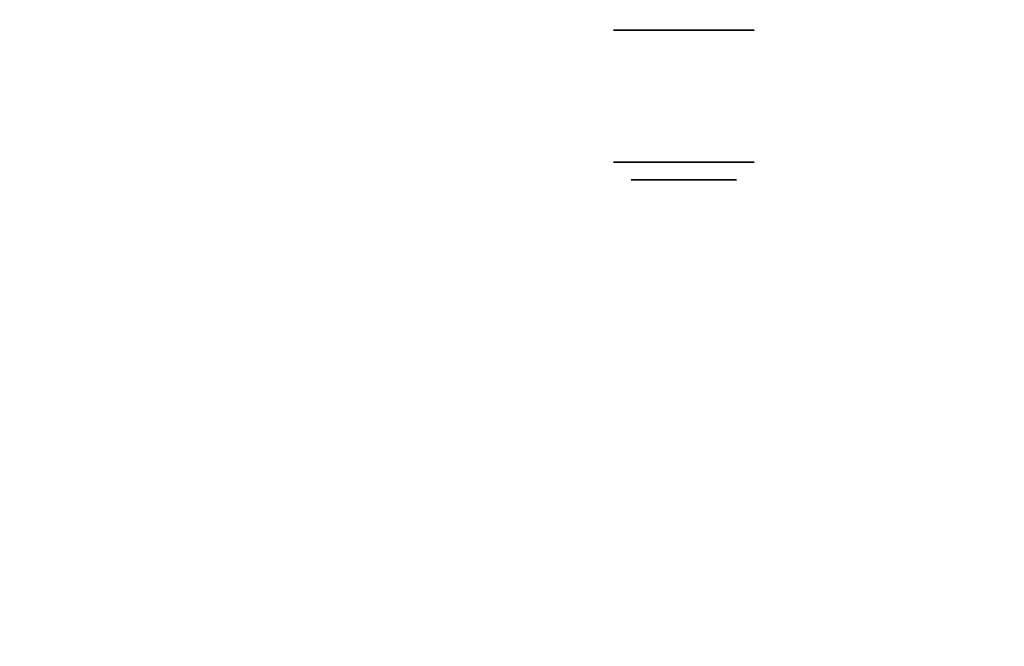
# Model space of a CAD drawing. Header units: millimetres. Extents: x 0 to 1524, y 0 to 1016.
# Tile 248 of 256: x 719.26 to 724.86, y 761.73 to 765.29. Entities that reach past the tile are written whole.
import ezdxf

# ---------------------------------------------------------------- set-up
doc = ezdxf.new("R2010")
doc.units = ezdxf.units.MM
doc.header["$LTSCALE"] = 83.82
doc.layers.get('0').update_dxf_attribs({"linetype": 'CONTINUOUS'})
doc.styles.get("Standard").update_dxf_attribs({"font": 'txt', "width": 0.8})
doc.dimstyles.new('DIMSTYLE_1', dxfattribs={"dimtxt": 15, "dimasz": 12, "dimexe": 0.18, "dimexo": 0.0625, "dimgap": 0.09, "dimtad": 1, "dimzin": 0, "dimdsep": 46, "dimtxsty": 'STANDARD', "dimblk": 'CLOSED', "dimblk1": 'CLOSED', "dimblk2": 'CLOSED', "dimcen": 0.09, "dimadec": 0, "dimazin": 0, "dimtp": 0.01, "dimtm": 0.01, "dimtfac": 1, "dimtofl": 0, "dimtmove": 0, "dimatfit": 3, "dimldrblk": 'CLOSED', "dimfxl": 1, "dimtolj": 1, "dimtzin": 0, "dimarcsym": 0})

# ---------------------------------------------------------------- blocks, each defined once
blk = doc.blocks.new('_CLOSED')
at = {"color": 0, "linetype": 'BYBLOCK'}
for p, q in [((0, 0), (-1, 0.20833)), ((-1, 0.20833), (-1, -0.20833)), ((-1, -0.20833), (0, 0)), ((-1, 0), (0, 0))]:
    blk.add_line(p, q, dxfattribs=at)
blk = doc.blocks.new('*D8')
at = {"color": 2, "linetype": 'CONTINUOUS'}
for p, q in [((743.4875, 787.1161), (417.6691, 787.1161)), ((418.6691, 787.1161), (418.6691, 678.1368)), ((418.6691, 569.1575), (418.6691, 678.1368)), ((571.0558, 569.1575), (417.6691, 569.1575))]:
    blk.add_line(p, q, dxfattribs=at)
at = {"color": 2, "linetype": 'CONTINUOUS', "xscale": 12, "yscale": 12, "zscale": 12}
for p, rotation in [((418.6691, 787.1161), 90), ((418.6691, 569.1575), 270)]:
    blk.add_blockref('_CLOSED', p, dxfattribs=dict(at, rotation=rotation))

msp = doc.modelspace()

# ---------------------------------------------------------------- linework, layer by layer
at = {"color": 6, "linetype": 'CONTINUOUS'}
for points in [[(723.4344, 765.2275), (723.4268, 765.2275), (723.4042, 765.2275), (723.3676, 765.2275), (723.3172, 765.2275), (723.2569, 765.2275), (723.1881, 765.2275), (723.1135, 765.2275), (723.0344, 765.2275), (722.9567, 765.2275), (722.882, 765.2275), (722.813, 765.2275), (722.7515, 765.2275), (722.702, 765.2275), (722.6651, 765.2275), (722.6423, 765.2275), (722.6344, 765.2275)], [(722.6344, 765.2275), (722.642, 765.2275), (722.6646, 765.2275), (722.7012, 765.2275), (722.7515, 765.2275), (722.8119, 765.2275), (722.8807, 765.2275), (722.9553, 765.2275), (723.0344, 765.2275), (723.1121, 765.2275), (723.1868, 765.2275), (723.2557, 765.2275), (723.3172, 765.2275), (723.3668, 765.2275), (723.4037, 765.2275), (723.4265, 765.2275), (723.4344, 765.2275)], [(723.4344, 765.2275), (723.4268, 765.2275), (723.4042, 765.2275), (723.3676, 765.2275), (723.3172, 765.2275), (723.2569, 765.2275), (723.1881, 765.2275), (723.1135, 765.2275), (723.0344, 765.2275), (722.9567, 765.2275), (722.882, 765.2275), (722.813, 765.2275), (722.7515, 765.2275), (722.702, 765.2275), (722.6651, 765.2275), (722.6423, 765.2275), (722.6344, 765.2275)], [(722.6344, 765.2275), (722.642, 765.2275), (722.6646, 765.2275), (722.7012, 765.2275), (722.7515, 765.2275), (722.8119, 765.2275), (722.8807, 765.2275), (722.9553, 765.2275), (723.0344, 765.2275), (723.1121, 765.2275), (723.1868, 765.2275), (723.2557, 765.2275), (723.3172, 765.2275), (723.3668, 765.2275), (723.4037, 765.2275), (723.4265, 765.2275), (723.4344, 765.2275)], [(723.4344, 764.4775), (723.4268, 764.4775), (723.4042, 764.4775), (723.3676, 764.4775), (723.3172, 764.4775), (723.2569, 764.4775), (723.1881, 764.4775), (723.1135, 764.4775), (723.0344, 764.4775), (722.9567, 764.4775), (722.882, 764.4775), (722.813, 764.4775), (722.7515, 764.4775), (722.702, 764.4775), (722.6651, 764.4775), (722.6423, 764.4775), (722.6344, 764.4775)], [(722.6344, 764.4775), (722.642, 764.4775), (722.6646, 764.4775), (722.7012, 764.4775), (722.7515, 764.4775), (722.8119, 764.4775), (722.8807, 764.4775), (722.9553, 764.4775), (723.0344, 764.4775), (723.1121, 764.4775), (723.1868, 764.4775), (723.2557, 764.4775), (723.3172, 764.4775), (723.3668, 764.4775), (723.4037, 764.4775), (723.4265, 764.4775), (723.4344, 764.4775)], [(723.4344, 764.4775), (723.4268, 764.4775), (723.4042, 764.4775), (723.3676, 764.4775), (723.3172, 764.4775), (723.2569, 764.4775), (723.1881, 764.4775), (723.1135, 764.4775), (723.0344, 764.4775), (722.9567, 764.4775), (722.882, 764.4775), (722.813, 764.4775), (722.7515, 764.4775), (722.702, 764.4775), (722.6651, 764.4775), (722.6423, 764.4775), (722.6344, 764.4775)], [(722.6344, 764.4775), (722.642, 764.4775), (722.6646, 764.4775), (722.7012, 764.4775), (722.7515, 764.4775), (722.8119, 764.4775), (722.8807, 764.4775), (722.9553, 764.4775), (723.0344, 764.4775), (723.1121, 764.4775), (723.1868, 764.4775), (723.2557, 764.4775), (723.3172, 764.4775), (723.3668, 764.4775), (723.4037, 764.4775), (723.4265, 764.4775), (723.4344, 764.4775)], [(723.3344, 764.3775), (723.3287, 764.3775), (723.3118, 764.3775), (723.2843, 764.3775), (723.2465, 764.3775), (723.2013, 764.3775), (723.1497, 764.3775), (723.0937, 764.3775), (723.0344, 764.3775), (722.9761, 764.3775), (722.9201, 764.3775), (722.8684, 764.3775), (722.8223, 764.3775), (722.7851, 764.3775), (722.7574, 764.3775), (722.7403, 764.3775), (722.7344, 764.3775)], [(722.7344, 764.3775), (722.7401, 764.3775), (722.757, 764.3775), (722.7845, 764.3775), (722.8223, 764.3775), (722.8675, 764.3775), (722.9191, 764.3775), (722.9751, 764.3775), (723.0344, 764.3775), (723.0927, 764.3775), (723.1487, 764.3775), (723.2004, 764.3775), (723.2465, 764.3775), (723.2837, 764.3775), (723.3114, 764.3775), (723.3285, 764.3775), (723.3344, 764.3775)], [(723.3344, 764.3775), (723.3287, 764.3775), (723.3118, 764.3775), (723.2843, 764.3775), (723.2465, 764.3775), (723.2013, 764.3775), (723.1497, 764.3775), (723.0937, 764.3775), (723.0344, 764.3775), (722.9761, 764.3775), (722.9201, 764.3775), (722.8684, 764.3775), (722.8223, 764.3775), (722.7851, 764.3775), (722.7574, 764.3775), (722.7403, 764.3775), (722.7344, 764.3775)], [(722.7344, 764.3775), (722.7401, 764.3775), (722.757, 764.3775), (722.7845, 764.3775), (722.8223, 764.3775), (722.8675, 764.3775), (722.9191, 764.3775), (722.9751, 764.3775), (723.0344, 764.3775), (723.0927, 764.3775), (723.1487, 764.3775), (723.2004, 764.3775), (723.2465, 764.3775), (723.2837, 764.3775), (723.3114, 764.3775), (723.3285, 764.3775), (723.3344, 764.3775)]]:
    msp.add_lwpolyline(points, dxfattribs=at)

# ---------------------------------------------------------------- dimensions: what is measured, and where the dimension line sits
at = {"color": 2, "linetype": 'CONTINUOUS'}
dim = msp.add_linear_dim(base=(418.6691, 787.1161), p1=(571.0558, 569.1575), p2=(743.4875, 787.1161), angle=90, dimstyle='DIMSTYLE_1', dxfattribs=at)
dim.commit()
dim.dimension.update_dxf_attribs({"geometry": '*D8', "text_midpoint": (414.9191, 642.1368), "dimtype": 160})

doc.saveas('drawing.dxf')
